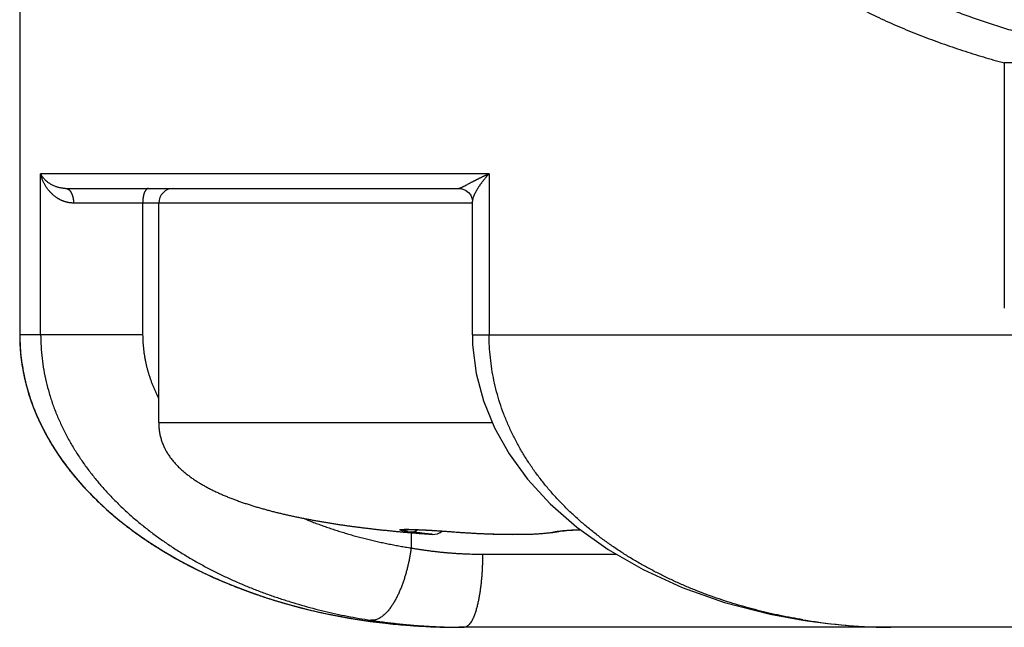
# Model space of a CAD drawing. Header units: millimetres. Extents: x 0 to 1071, y 0 to 742.
# Tile 113 of 127: x 686 to 692.73, y 366.6 to 370.75. Entities that reach past the tile are written whole.
import ezdxf

# ---------------------------------------------------------------- set-up
doc = ezdxf.new("R2010")
doc.units = ezdxf.units.MM
doc.header["$LTSCALE"] = 0.454724
doc.layers.add('NoLayerName_001', color=7, linetype='Continuous')

msp = doc.modelspace()

# ---------------------------------------------------------------- linework, layer by layer
at = {"layer": 'NoLayerName_001', "color": 60, "linetype": 'Continuous', "lineweight": 25}
for p, q in [((686, 389.85), (686, 368.6)), ((693.0326, 370.4575), (692.7288, 370.4575)), ((692.7288, 370.4575), (692.7288, 368.781)), ((689.2081, 369.7), (686.143, 369.7)), ((686.143, 368.6), (686.143, 369.7)), ((689.2081, 369.7), (689.2081, 368.6)), ((686.314, 369.6), (689.0018, 369.6)), ((689.0935, 369.5), (686.368, 369.5)), ((686.8403, 369.5), (686.8403, 368.6)), ((686.95, 368), (686.95, 369.5)), ((689.0935, 368.6), (689.0935, 369.512)), ((686.8403, 368.6), (686, 368.6)), ((689.0935, 368.6), (710.9065, 368.6)), ((686.95, 368), (689.2292, 368)), ((688.6866, 367.2687), (688.7054, 367.2681)), ((688.7054, 367.2681), (688.7265, 367.2673)), ((688.7265, 367.2673), (688.7496, 367.2663)), ((688.7496, 367.2663), (688.7746, 367.265)), ((688.7746, 367.265), (688.8154, 367.2627)), ((688.8154, 367.2627), (688.8594, 367.26)), ((689.7343, 367.2615), (689.758, 367.2634)), ((689.7526, 367.263), (689.7794, 367.2647)), ((689.7729, 367.2643), (689.8029, 367.266)), ((689.7951, 367.2656), (689.8284, 367.267)), ((689.8192, 367.2667), (689.8314, 367.2671)), ((688.642, 367.2496), (688.6262, 367.251)), ((688.6747, 367.247), (688.6747, 367.1428)), ((688.8594, 367.26), (688.9076, 367.2567)), ((688.9057, 367.2568), (688.9553, 367.2532)), ((688.9534, 367.2533), (689.0246, 367.2481)), ((688.9747, 367.2519), (688.9736, 367.2518)), ((689.6427, 367.2482), (689.6748, 367.2541)), ((689.6761, 367.2565), (689.6947, 367.2588)), ((689.6924, 367.2571), (689.7069, 367.2589)), ((689.7181, 367.2601), (689.7343, 367.2615)), ((689.1631, 367.1), (690.0767, 367.1)), ((687.9676, 366.7221), (688.0642, 366.6998)), ((688.0642, 366.6998), (688.3253, 366.6513)), ((688.3253, 366.6513), (688.5947, 366.6184)), ((711, 366.6), (689, 366.6)), ((691.3513, 366.6487), (691.3817, 366.6441)), ((691.3513, 366.6487), (691.3732, 366.6483)), ((691.3817, 366.6441), (691.5236, 366.6255))]:
    msp.add_line(p, q, dxfattribs=at)
for points in [[(689.0018, 369.6), (689.0226, 369.5976), (689.0464, 369.5884), (689.0669, 369.573), (689.0821, 369.5532), (689.0906, 369.5327), (689.0933, 369.5162), (689.0935, 369.5119)], [(689.0936, 368.6), (689.0952, 368.5318), (689.119, 368.3353), (689.1689, 368.147), (689.2439, 367.9641), (689.3443, 367.786), (689.4707, 367.6129), (689.6251, 367.4447), (689.8078, 367.284), (690.0205, 367.1323), (690.2609, 366.9941), (690.5273, 366.8723), (690.8176, 366.77), (691.1289, 366.6896), (691.3513, 366.6487)], [(688.6279, 367.2687), (688.6282, 367.2687), (688.6296, 367.2688), (688.632, 367.2689), (688.6353, 367.269), (688.6394, 367.2691)], [(688.6394, 367.2691), (688.6442, 367.2692), (688.6497, 367.2692), (688.6558, 367.2692), (688.6626, 367.2692), (688.67, 367.2691), (688.678, 367.2689), (688.6866, 367.2687)], [(689.0246, 367.2481), (689.0968, 367.2437), (689.1672, 367.2402), (689.236, 367.2377), (689.3029, 367.2361), (689.3677, 367.2354), (689.4299, 367.2356), (689.4891, 367.2367), (689.5444, 367.239), (689.5956, 367.2427), (689.6427, 367.2482)], [(689.6743, 367.254), (689.6775, 367.2547), (689.6846, 367.2559), (689.6946, 367.2573)], [(689.6766, 367.2545), (689.6831, 367.2557), (689.6924, 367.2571)], [(689.7041, 367.2585), (689.7217, 367.2604), (689.7387, 367.2619)], [(688.5947, 366.6184), (688.872, 366.6018), (688.9999, 366.6)], [(691.5236, 366.6255), (691.6637, 366.6118), (691.802, 366.6033), (691.938, 366.6)]]:
    msp.add_lwpolyline(points, dxfattribs=at)
for centre, radius, start, end in [((687.05, 369.5), 0.1, 90, 180), ((687.3279, 368.6002), 1.328, 180.01021, 186.10842), ((687.3166, 368.6), 1.3166, 180, 180.40606), ((687.332, 368.6004), 1.332, 180.42005, 187.40122), ((687.3458, 368.6019), 1.3459, 186.09717, 186.75874), ((687.3501, 368.6024), 1.3503, 186.75875, 187.42633), ((687.354, 368.6029), 1.3542, 187.42625, 187.91546), ((687.3747, 368.606), 1.375, 187.92664, 192.72397), ((687.3975, 368.6109), 1.3984, 192.71187, 193.06857), ((687.4044, 368.6125), 1.4055, 193.06916, 194.1122), ((687.4187, 368.6161), 1.4202, 194.1134, 195.81644), ((687.439, 368.6219), 1.4414, 195.81719, 197.76716), ((687.4699, 368.6319), 1.4738, 197.77171, 200.85348), ((687.5, 368.6432), 1.5059, 200.84782, 202.28558), ((687.5131, 368.6486), 1.5201, 202.28402, 202.7127), ((687.5187, 368.6509), 1.5261, 202.71265, 203.05817), ((687.5574, 368.668), 1.5684, 203.07833, 207.78366), ((687.5994, 368.6895), 1.6157, 207.76339, 208.30227), ((687.3647, 367.9995), 0.4147, 179.93367, 184.92369), ((687.372, 367.9998), 0.422, 179.97663, 184.88073), ((687.615, 368.6979), 1.6334, 208.30365, 209.59243), ((687.6591, 368.7234), 1.6844, 209.6061, 212.73296), ((687.7088, 368.7552), 1.7433, 212.72911, 214.153), ((687.7526, 368.785), 1.7963, 214.15483, 215.92507), ((687.7984, 368.8181), 1.8528, 215.92365, 217.39797), ((687.8445, 368.8536), 1.9111, 217.40158, 219.09252), ((687.9178, 368.9136), 2.0057, 219.10478, 222.28171), ((687.9822, 368.9715), 2.0924, 222.26703, 223.34159), ((688.021, 369.0082), 2.1458, 223.34308, 224.768), ((688.079, 369.0657), 2.2274, 224.76774, 227.89737), ((688.1571, 369.1505), 2.3427, 227.87028, 228.9819), ((688.1927, 369.1914), 2.397, 228.98221, 230.17445), ((688.2563, 369.2685), 2.4969, 230.18644, 233.14161), ((688.3172, 369.3489), 2.5978, 233.12988, 234.31372), ((688.3486, 369.3925), 2.6515, 234.31307, 235.30926), ((688.404, 369.4733), 2.7494, 235.3181, 238.23616), ((689.5056, 377.0139), 9.8024, 264.94563, 265.15993), ((689.5608, 377.673), 10.4638, 264.96201, 265.92843), ((688.8632, 368.8458), 1.605, 262.48186, 263.25346), ((689.5554, 377.6096), 10.4001, 265.16294, 265.93329), ((688.825, 367.3353), 0.1, 265.92286, 309.07199), ((689.6545, 367.3404), 0.0886, 267.06068, 278.95059), ((689.6544, 367.341), 0.0892, 278.93885, 282.8631), ((688.4877, 369.6067), 2.907, 238.21724, 239.5341), ((688.5235, 369.667), 2.9771, 239.52959, 240.16514), ((688.5763, 369.7601), 3.0841, 240.17495, 242.48567), ((688.6402, 369.8822), 3.2219, 242.47969, 243.99176), ((688.6711, 369.945), 3.2919, 243.98793, 244.43841), ((688.7129, 370.0336), 3.3898, 244.44747, 246.7742), ((688.7633, 370.1501), 3.5168, 246.76834, 248.18697), ((688.7846, 370.2029), 3.5737, 248.18403, 248.51532), ((688.8161, 370.2843), 3.661, 248.5238, 251.0003), ((688.8516, 370.3862), 3.7689, 250.99413, 252.28299), ((688.8635, 370.4232), 3.8077, 252.28107, 252.46325), ((688.8907, 370.5125), 3.9011, 252.47791, 255.72286), ((688.9206, 370.6274), 4.0198, 255.71329, 256.28667), ((689.0002, 371.0662), 4.4662, 266.7022, 269.99738), ((689.0382, 370.9533), 4.3533, 269.49627, 269.99975), ((691.9711, 370.4127), 3.8117, 260.64993, 260.97421), ((692.0331, 370.799), 4.2029, 260.96678, 262.36209), ((691.9824, 370.3863), 3.7871, 262.29235, 266.52449), ((691.9653, 370.1328), 3.533, 266.55095, 266.89514), ((691.9611, 370.0525), 3.4526, 266.89279, 267.85102), ((691.9558, 369.9033), 3.3033, 267.8469, 269.35611), ((691.954, 369.7763), 3.1763, 269.36178, 269.99832)]:
    msp.add_arc(centre, radius, start, end, dxfattribs=at)
msp.add_ellipse((689, 368.6), major_axis=(-3, 0), ratio=0.666667, start_param=0, end_param=1.570796, dxfattribs=at)
for points, knots in [([(691.3277, 371.4305), (691.3425, 371.4178), (691.372, 371.3922), (691.4173, 371.3553), (691.4633, 371.3191), (691.5101, 371.2839), (691.5576, 371.2495), (691.6056, 371.2161), (691.6543, 371.1835), (691.7036, 371.1518), (691.7534, 371.121), (691.8037, 371.0911), (691.8544, 371.0619), (691.9057, 371.0337), (691.9574, 371.0062), (692.0095, 370.9796), (692.062, 370.9538), (692.1149, 370.9288), (692.1682, 370.9046), (692.2218, 370.8811), (692.2757, 370.8584), (692.3299, 370.8363), (692.3844, 370.815), (692.4392, 370.7943), (692.4942, 370.7743), (692.5494, 370.7549), (692.6048, 370.7361), (692.6604, 370.7179), (692.7162, 370.7002), (692.7721, 370.6831), (692.8282, 370.6665), (692.8658, 370.656), (692.8845, 370.6506)], [0, 0, 0, 0, 0.058502, 0.117022, 0.175559, 0.234111, 0.292676, 0.351247, 0.409816, 0.468375, 0.526921, 0.585458, 0.643989, 0.702515, 0.761039, 0.819559, 0.878076, 0.936589, 0.995103, 1.053619, 1.112139, 1.170662, 1.229188, 1.287713, 1.346235, 1.404752, 1.463267, 1.521779, 1.580289, 1.638797, 1.697301, 1.755799, 1.755799, 1.755799, 1.755799]), ([(691.0703, 371.2784), (691.0893, 371.2625), (691.1271, 371.2302), (691.1856, 371.1838), (691.245, 371.1386), (691.3055, 371.0948), (691.367, 371.0524), (691.4294, 371.0113), (691.4928, 370.9715), (691.557, 370.933), (691.6219, 370.8958), (691.6875, 370.8599), (691.7538, 370.8253), (691.8207, 370.7919), (691.8881, 370.7598), (691.9561, 370.729), (692.0244, 370.6993), (692.0933, 370.6707), (692.1625, 370.6432), (692.2322, 370.6167), (692.3022, 370.5912), (692.3725, 370.5667), (692.4432, 370.5431), (692.5142, 370.5204), (692.5855, 370.4985), (692.657, 370.4774), (692.7049, 370.4642), (692.7288, 370.4574)], [0, 0, 0, 0, 0.074531, 0.14911, 0.22374, 0.298421, 0.37315, 0.447921, 0.522724, 0.597548, 0.672378, 0.747198, 0.821989, 0.896728, 0.971396, 1.045994, 1.120542, 1.195059, 1.269561, 1.344059, 1.418567, 1.493088, 1.567619, 1.642157, 1.716696, 1.79123, 1.86575, 1.86575, 1.86575, 1.86575]), ([(686.2507, 369.5381), (686.248, 369.5401), (686.2426, 369.5438), (686.2347, 369.5499), (686.2271, 369.5563), (686.2198, 369.563), (686.2127, 369.57), (686.2059, 369.5773), (686.1993, 369.5848), (686.1931, 369.5926), (686.1871, 369.6006), (686.1814, 369.6088), (686.176, 369.6173), (686.171, 369.6259), (686.1663, 369.6347), (686.1619, 369.6436), (686.1578, 369.6527), (686.1541, 369.6619), (686.1508, 369.6713), (686.1478, 369.6808), (686.1452, 369.6903), (686.1438, 369.6968), (686.143, 369.7)], [0, 0, 0, 0, 0.0099003, 0.0198166, 0.0297487, 0.0396959, 0.0496566, 0.0596288, 0.0696102, 0.079598, 0.0895891, 0.0995803, 0.1095682, 0.1195505, 0.1295258, 0.1394926, 0.1494497, 0.159396, 0.1693307, 0.1792532, 0.1891635, 0.1990618, 0.1990618, 0.1990618, 0.1990618]), ([(686.314, 369.6), (686.3106, 369.6001), (686.3038, 369.6001), (686.2937, 369.6011), (686.2836, 369.6025), (686.2735, 369.6045), (686.2635, 369.607), (686.2536, 369.61), (686.2438, 369.6136), (686.2342, 369.6176), (686.2247, 369.6221), (686.2154, 369.6271), (686.2063, 369.6326), (686.1975, 369.6384), (686.1891, 369.6448), (686.181, 369.6515), (686.1734, 369.6586), (686.1662, 369.6662), (686.1595, 369.6741), (686.1534, 369.6824), (686.1478, 369.6909), (686.1447, 369.697), (686.143, 369.7)], [0, 0, 0, 0, 0.01019, 0.0203754, 0.0305758, 0.0408088, 0.05109, 0.0614329, 0.0718485, 0.0823322, 0.0928645, 0.1034256, 0.1139967, 0.1245602, 0.1351005, 0.1456042, 0.1560608, 0.1664634, 0.1768091, 0.1870997, 0.1973429, 0.2075521, 0.2075521, 0.2075521, 0.2075521]), ([(689.2081, 369.7), (689.2063, 369.6992), (689.2028, 369.6977), (689.1976, 369.6953), (689.1924, 369.6929), (689.1872, 369.6905), (689.182, 369.6881), (689.1768, 369.6857), (689.1716, 369.6832), (689.1664, 369.6808), (689.1612, 369.6783), (689.156, 369.6758), (689.1509, 369.6733), (689.1457, 369.6708), (689.1406, 369.6682), (689.1354, 369.6657), (689.1303, 369.6631), (689.1252, 369.6605), (689.1201, 369.6579), (689.115, 369.6553), (689.1099, 369.6527), (689.1048, 369.65), (689.0997, 369.6474), (689.0946, 369.6447), (689.0878, 369.6412), (689.0794, 369.6367), (689.0658, 369.6295), (689.054, 369.6232), (689.0439, 369.6178), (689.0388, 369.6152), (689.0337, 369.6125), (689.0286, 369.61), (689.0235, 369.6075), (689.0183, 369.6051), (689.013, 369.6028), (689.0076, 369.6005), (689.0037, 369.6003), (689.0018, 369.6)], [0, 0, 0, 0, 0.0057372, 0.0114744, 0.0172117, 0.0229489, 0.0286863, 0.0344237, 0.0401612, 0.0458988, 0.0516365, 0.0573744, 0.0631123, 0.0688504, 0.0745886, 0.080327, 0.0860654, 0.0918039, 0.0975423, 0.1032806, 0.1090187, 0.1147565, 0.1204938, 0.1262307, 0.131967, 0.1434373, 0.1549057, 0.1778706, 0.1836164, 0.1893546, 0.1950793, 0.200787, 0.2064971, 0.2122424, 0.2180552, 0.2238674, 0.2295729, 0.2295729, 0.2295729, 0.2295729]), ([(689.2081, 369.7), (689.2066, 369.6984), (689.2037, 369.6953), (689.1994, 369.6906), (689.1951, 369.6859), (689.1909, 369.6811), (689.1867, 369.6763), (689.1826, 369.6715), (689.1785, 369.6666), (689.1744, 369.6617), (689.1704, 369.6567), (689.1664, 369.6517), (689.1625, 369.6467), (689.1586, 369.6416), (689.1548, 369.6365), (689.151, 369.6314), (689.1473, 369.6262), (689.1437, 369.6209), (689.1401, 369.6157), (689.1365, 369.6104), (689.1331, 369.605), (689.1297, 369.5996), (689.1263, 369.5942), (689.1231, 369.5887), (689.1199, 369.5832), (689.1168, 369.5776), (689.1138, 369.5719), (689.1109, 369.5662), (689.1081, 369.5605), (689.1055, 369.5547), (689.103, 369.5488), (689.1007, 369.5429), (689.0985, 369.5369), (689.0966, 369.5308), (689.095, 369.5246), (689.0938, 369.5183), (689.0936, 369.514), (689.0935, 369.5119)], [0, 0, 0, 0, 0.0063759, 0.0127528, 0.0191306, 0.0255089, 0.0318876, 0.0382664, 0.0446452, 0.0510239, 0.0574022, 0.0637802, 0.0701577, 0.0765347, 0.0829113, 0.0892875, 0.0956637, 0.1020402, 0.1084173, 0.1147954, 0.1211751, 0.1275569, 0.1339416, 0.1403296, 0.1467195, 0.1531088, 0.1594958, 0.1658792, 0.1722586, 0.1786341, 0.1850068, 0.1913784, 0.1977515, 0.2041322, 0.2105314, 0.2169297, 0.2233014, 0.2233014, 0.2233014, 0.2233014]), ([(686.314, 369.6), (686.3154, 369.5999), (686.3181, 369.5998), (686.3222, 369.5988), (686.3261, 369.5974), (686.3299, 369.5956), (686.3334, 369.5933), (686.3367, 369.5908), (686.3398, 369.588), (686.3426, 369.585), (686.3452, 369.5818), (686.3475, 369.5785), (686.3498, 369.575), (686.3518, 369.5715), (686.3537, 369.5678), (686.3555, 369.5641), (686.3571, 369.5604), (686.3586, 369.5565), (686.36, 369.5526), (686.3612, 369.5487), (686.3623, 369.5448), (686.3634, 369.5408), (686.3643, 369.5368), (686.3651, 369.5327), (686.3658, 369.5287), (686.3664, 369.5246), (686.3669, 369.5205), (686.3673, 369.5164), (686.3676, 369.5123), (686.3678, 369.5082), (686.368, 369.5041), (686.368, 369.5014), (686.368, 369.5)], [0, 0, 0, 0, 0.0040958, 0.0082245, 0.0123956, 0.0165963, 0.0207972, 0.0249608, 0.0290856, 0.0331929, 0.0372951, 0.0413968, 0.0454962, 0.0495938, 0.0536928, 0.0577952, 0.0619013, 0.0660102, 0.0701203, 0.0742313, 0.078344, 0.0824587, 0.0865755, 0.0906942, 0.0948144, 0.0989353, 0.103056, 0.1071753, 0.1112919, 0.1154042, 0.1195105, 0.1236088, 0.1236088, 0.1236088, 0.1236088]), ([(686.8808, 369.6), (686.8794, 369.5998), (686.8764, 369.5997), (686.8723, 369.598), (686.8686, 369.5956), (686.8651, 369.5925), (686.862, 369.5888), (686.8592, 369.5846), (686.8566, 369.5802), (686.8543, 369.5757), (686.8523, 369.5711), (686.8505, 369.5665), (686.849, 369.5621), (686.8476, 369.5577), (686.8464, 369.5534), (686.8454, 369.5491), (686.8446, 369.5448), (686.8438, 369.5404), (686.8431, 369.5361), (686.8425, 369.5317), (686.8419, 369.5272), (686.8415, 369.5227), (686.8411, 369.5182), (686.8407, 369.5136), (686.8405, 369.5091), (686.8404, 369.5045), (686.8404, 369.5015), (686.8403, 369.5)], [0, 0, 0, 0, 0.0043922, 0.0087168, 0.01315, 0.017779, 0.0226184, 0.0276327, 0.0327533, 0.0378905, 0.0429405, 0.0478122, 0.0525132, 0.0570816, 0.0615538, 0.0659649, 0.0703483, 0.0747359, 0.0791571, 0.0836225, 0.0881238, 0.0926518, 0.0971977, 0.1017525, 0.1063074, 0.1108538, 0.1153833, 0.1153833, 0.1153833, 0.1153833]), ([(686.368, 369.5), (686.3659, 369.5), (686.3618, 369.5001), (686.3556, 369.5004), (686.3493, 369.5009), (686.3431, 369.5016), (686.337, 369.5026), (686.3308, 369.5037), (686.3247, 369.505), (686.3186, 369.5066), (686.3126, 369.5083), (686.3066, 369.5102), (686.3007, 369.5123), (686.2948, 369.5145), (686.289, 369.5169), (686.2833, 369.5195), (686.2776, 369.5222), (686.272, 369.5251), (686.2665, 369.5282), (686.2612, 369.5313), (686.2558, 369.5346), (686.2524, 369.537), (686.2507, 369.5381)], [0, 0, 0, 0, 0.0062258, 0.0124536, 0.0186849, 0.0249211, 0.0311635, 0.0374132, 0.0436708, 0.049936, 0.0562083, 0.0624868, 0.0687702, 0.075057, 0.0813455, 0.0876337, 0.0939194, 0.1002001, 0.1064735, 0.1127366, 0.1189869, 0.1252213, 0.1252213, 0.1252213, 0.1252213]), ([(686.1431, 368.6), (686.1439, 368.5731), (686.1444, 368.5191), (686.152, 368.4385), (686.1636, 368.3582), (686.1799, 368.2788), (686.2006, 368.2003), (686.2255, 368.1232), (686.2546, 368.0476), (686.2876, 367.9736), (686.3241, 367.9014), (686.3642, 367.831), (686.4074, 367.7627), (686.4537, 367.6963), (686.5028, 367.632), (686.5545, 367.5698), (686.6086, 367.5097), (686.665, 367.4517), (686.7234, 367.3959), (686.7838, 367.3422), (686.846, 367.2906), (686.9099, 367.241), (686.9753, 367.1935), (687.0422, 367.148), (687.1104, 367.1046), (687.1799, 367.0631), (687.2505, 367.0235), (687.3222, 366.9859), (687.3949, 366.9502), (687.4686, 366.9163), (687.543, 366.8843), (687.6183, 366.8541), (687.6941, 366.8258), (687.7706, 366.7992), (687.8477, 366.7743), (687.9252, 366.7512), (688.0032, 366.7298), (688.0817, 366.7102), (688.1604, 366.692), (688.2133, 366.6815), (688.2397, 366.6761)], [0, 0, 0, 0, 0.0808, 0.161755, 0.242818, 0.32393, 0.405022, 0.486033, 0.566985, 0.647919, 0.72885, 0.809772, 0.890662, 0.971529, 1.052396, 1.133268, 1.214134, 1.294972, 1.375782, 1.456589, 1.537405, 1.618233, 1.699066, 1.779909, 1.860777, 1.941681, 2.022626, 2.10361, 2.184628, 2.265669, 2.346717, 2.427753, 2.508754, 2.589718, 2.670651, 2.75156, 2.832445, 2.913309, 2.994149, 3.074963, 3.074963, 3.074963, 3.074963]), ([(686.8403, 368.6), (686.8404, 368.5925), (686.8405, 368.5774), (686.8415, 368.5548), (686.8429, 368.5323), (686.845, 368.5097), (686.8476, 368.4872), (686.8507, 368.4648), (686.8545, 368.4425), (686.8587, 368.4202), (686.8636, 368.3981), (686.8689, 368.376), (686.8748, 368.3542), (686.8812, 368.3325), (686.8881, 368.3109), (686.8955, 368.2895), (686.9033, 368.2683), (686.9116, 368.2472), (686.9204, 368.2264), (686.9296, 368.2057), (686.9392, 368.1853), (686.9459, 368.1718), (686.9493, 368.1651)], [0, 0, 0, 0, 0.0225832, 0.0451832, 0.0677985, 0.0904275, 0.113068, 0.1357173, 0.1583726, 0.1810306, 0.2036878, 0.2263403, 0.2489853, 0.2716238, 0.2942573, 0.3168867, 0.3395121, 0.3621328, 0.3847476, 0.4073545, 0.429951, 0.4525339, 0.4525339, 0.4525339, 0.4525339]), ([(689.2164, 368.443), (689.2143, 368.4691), (689.2088, 368.5213), (689.2088, 368.5738), (689.2081, 368.6)], [0, 0, 0, 0, 0.0787016, 0.1572766, 0.1572766, 0.1572766, 0.1572766]), ([(686.0111, 368.4288), (686.0162, 368.3979), (686.0249, 368.3356), (686.0473, 368.2434), (686.0753, 368.1519), (686.1099, 368.0613), (686.1507, 367.972), (686.1977, 367.884), (686.2508, 367.7976), (686.31, 367.7131), (686.375, 367.6304), (686.4458, 367.5499), (686.522, 367.4716), (686.6036, 367.3958), (686.6904, 367.3226), (686.7822, 367.2521), (686.8788, 367.1847), (686.9801, 367.1203), (687.0858, 367.0592), (687.1956, 367.0014), (687.3094, 366.9471), (687.4268, 366.8964), (687.5476, 366.8493), (687.6715, 366.806), (687.7983, 366.7667), (687.9278, 366.7313), (688.0596, 366.7001), (688.1934, 366.673), (688.329, 366.65), (688.4661, 366.6314), (688.6043, 366.6165), (688.6969, 366.6108), (688.7433, 366.6074)], [0, 0, 0, 0, 0.093978, 0.188663, 0.284278, 0.381033, 0.479125, 0.578738, 0.680045, 0.783193, 0.888287, 0.995409, 1.104617, 1.215953, 1.329441, 1.445094, 1.562914, 1.682888, 1.804966, 1.929073, 2.055126, 2.183028, 2.312676, 2.443959, 2.576763, 2.710971, 2.846449, 2.983046, 3.120605, 3.258964, 3.397958, 3.53742, 3.53742, 3.53742, 3.53742]), ([(691.3519, 366.6517), (691.3261, 366.6562), (691.2744, 366.6649), (691.1974, 366.6802), (691.1206, 366.697), (691.0441, 366.7155), (690.9681, 366.7356), (690.8925, 366.7575), (690.8174, 366.781), (690.7429, 366.8064), (690.6689, 366.8334), (690.5956, 366.8623), (690.523, 366.893), (690.4511, 366.9255), (690.3802, 366.9599), (690.3102, 366.9961), (690.2413, 367.0343), (690.1735, 367.0743), (690.1069, 367.1163), (690.0417, 367.1603), (689.9779, 367.2063), (689.9156, 367.2543), (689.8549, 367.3043), (689.796, 367.3564), (689.739, 367.4105), (689.684, 367.4667), (689.6311, 367.5249), (689.5806, 367.5853), (689.5326, 367.6476), (689.4873, 367.7119), (689.4448, 367.7781), (689.4053, 367.8462), (689.369, 367.916), (689.336, 367.9875), (689.3065, 368.0605), (689.2806, 368.1349), (689.2584, 368.2105), (689.2403, 368.2872), (689.2257, 368.3647), (689.2198, 368.417), (689.2164, 368.443)], [0, 0, 0, 0, 0.07853, 0.1571, 0.235703, 0.314332, 0.392986, 0.471662, 0.550362, 0.629088, 0.707847, 0.786646, 0.86548, 0.944326, 1.023163, 1.101976, 1.180752, 1.259486, 1.338177, 1.416832, 1.495462, 1.574083, 1.652699, 1.731303, 1.809898, 1.8885, 1.967129, 2.045784, 2.124443, 2.203095, 2.281746, 2.360413, 2.439101, 2.517799, 2.596505, 2.67523, 2.753998, 2.832818, 2.911645, 2.990432, 2.990432, 2.990432, 2.990432]), ([(686.9515, 367.9639), (686.9527, 367.9547), (686.9544, 367.9362), (686.96, 367.9088), (686.9673, 367.8819), (686.9766, 367.8556), (686.9877, 367.83), (687.0005, 367.8052), (687.0149, 367.7813), (687.0308, 367.7583), (687.048, 367.7363), (687.0664, 367.7153), (687.0859, 367.6953), (687.1062, 367.6763), (687.1274, 367.6581), (687.1492, 367.6407), (687.1716, 367.6241), (687.1945, 367.6083), (687.2179, 367.5931), (687.2417, 367.5787), (687.2659, 367.5649), (687.2904, 367.5517), (687.3152, 367.539), (687.3403, 367.5269), (687.3656, 367.5152), (687.3911, 367.504), (687.4168, 367.4932), (687.4427, 367.4829), (687.4687, 367.4729), (687.4948, 367.4633), (687.5211, 367.4541), (687.5475, 367.4452), (687.5741, 367.4366), (687.6007, 367.4283), (687.6274, 367.4203), (687.6541, 367.4126), (687.6809, 367.4051), (687.7078, 367.3979), (687.7348, 367.3909), (687.7618, 367.3841), (687.7799, 367.3798), (687.7889, 367.3776)], [0, 0, 0, 0, 0.027863, 0.055746, 0.083618, 0.111483, 0.139361, 0.167266, 0.195194, 0.223126, 0.251031, 0.278914, 0.306798, 0.334683, 0.362557, 0.390424, 0.418289, 0.446155, 0.474014, 0.501872, 0.529731, 0.55759, 0.585444, 0.613297, 0.641151, 0.669005, 0.696858, 0.724711, 0.752568, 0.780428, 0.808292, 0.836159, 0.864027, 0.891895, 0.919759, 0.947618, 0.975474, 1.003327, 1.031179, 1.059031, 1.086882, 1.086882, 1.086882, 1.086882]), ([(687.7889, 367.3776), (687.7979, 367.3755), (687.816, 367.3712), (687.8432, 367.3651), (687.8704, 367.3592), (687.8976, 367.3534), (687.9249, 367.3478), (687.9523, 367.3424), (687.9796, 367.3372), (688.007, 367.3321), (688.0344, 367.3272), (688.0618, 367.3224), (688.0893, 367.3178), (688.1168, 367.3133), (688.1443, 367.3089), (688.1718, 367.3047), (688.1994, 367.3006), (688.2269, 367.2966), (688.2545, 367.2928), (688.2821, 367.289), (688.3097, 367.2854), (688.3373, 367.2819), (688.365, 367.2785), (688.3926, 367.2752), (688.4203, 367.2719), (688.448, 367.2688), (688.4757, 367.2658), (688.5034, 367.2629), (688.5311, 367.2601), (688.5588, 367.2573), (688.5865, 367.2547), (688.6142, 367.2521), (688.6327, 367.2504), (688.642, 367.2496)], [0, 0, 0, 0, 0.0278511, 0.0557019, 0.0835522, 0.1114021, 0.1392519, 0.1671018, 0.1949521, 0.2228028, 0.2506537, 0.2785047, 0.3063555, 0.3342058, 0.3620553, 0.3899044, 0.4177532, 0.4456019, 0.4734506, 0.5012993, 0.5291481, 0.5569969, 0.5848456, 0.6126943, 0.6405428, 0.6683913, 0.6962397, 0.7240881, 0.7519364, 0.7797846, 0.8076326, 0.8354802, 0.8633275, 0.8633275, 0.8633275, 0.8633275]), ([(687.9472, 367.3418), (687.9589, 367.3371), (687.9822, 367.3275), (688.0175, 367.314), (688.0528, 367.3008), (688.0884, 367.2881), (688.1241, 367.2758), (688.16, 367.2639), (688.196, 367.2525), (688.2322, 367.2416), (688.2685, 367.231), (688.305, 367.2209), (688.3415, 367.2112), (688.3782, 367.2019), (688.415, 367.1931), (688.4518, 367.1847), (688.4888, 367.1767), (688.5258, 367.1691), (688.5629, 367.1619), (688.6001, 367.1551), (688.6373, 367.1487), (688.6622, 367.1448), (688.6747, 367.1428)], [0, 0, 0, 0, 0.0377564, 0.0755138, 0.1132748, 0.1510416, 0.1888162, 0.2266, 0.2643925, 0.302193, 0.3400002, 0.377813, 0.4156299, 0.4534494, 0.4912696, 0.5290888, 0.5669049, 0.6047157, 0.6425189, 0.6803122, 0.7180928, 0.7558582, 0.7558582, 0.7558582, 0.7558582]), ([(688.6021, 367.2639), (688.6018, 367.264), (688.6012, 367.2642), (688.6002, 367.2647), (688.5994, 367.2652), (688.5985, 367.266), (688.5992, 367.267), (688.6001, 367.2673), (688.6011, 367.2677), (688.6021, 367.2679), (688.6031, 367.2681), (688.6041, 367.2683), (688.6051, 367.2684), (688.6061, 367.2686), (688.6071, 367.2687), (688.6082, 367.2688), (688.6092, 367.2689), (688.6102, 367.269), (688.6112, 367.269), (688.6122, 367.2691), (688.6132, 367.2692), (688.6143, 367.2693), (688.6153, 367.2693), (688.6163, 367.2694), (688.6173, 367.2694), (688.6183, 367.2695), (688.6193, 367.2695), (688.6204, 367.2695), (688.6214, 367.2696), (688.6224, 367.2696), (688.6234, 367.2696), (688.6244, 367.2697), (688.6255, 367.2697), (688.6265, 367.2697), (688.6275, 367.2697), (688.6285, 367.2698), (688.6299, 367.2698), (688.6316, 367.2698), (688.6336, 367.2698), (688.6356, 367.2698), (688.637, 367.2699), (688.6377, 367.2699)], [0, 0, 0, 0, 0.00101998, 0.00203792, 0.00305737, 0.0040678, 0.00504201, 0.00605799, 0.00707817, 0.0080973, 0.00911643, 0.01013569, 0.01115487, 0.01217406, 0.01319337, 0.01421279, 0.01523222, 0.01625152, 0.01727073, 0.01828988, 0.01930901, 0.02032813, 0.02134725, 0.02236636, 0.02338548, 0.02440461, 0.02542375, 0.0264429, 0.02746206, 0.02848122, 0.02950038, 0.03051953, 0.03153866, 0.03255779, 0.03357692, 0.03459605, 0.03561517, 0.03765342, 0.03969167, 0.04172991, 0.04376816, 0.04376816, 0.04376816, 0.04376816]), ([(688.6532, 367.2546), (688.6522, 367.2547), (688.6505, 367.2549), (688.6481, 367.2553), (688.6461, 367.2555), (688.6441, 367.2558), (688.6421, 367.2561), (688.6401, 367.2564), (688.6381, 367.2567), (688.636, 367.257), (688.634, 367.2573), (688.632, 367.2576), (688.6303, 367.2579), (688.629, 367.2581), (688.628, 367.2583), (688.627, 367.2584), (688.626, 367.2586), (688.625, 367.2588), (688.624, 367.2589), (688.623, 367.2591), (688.622, 367.2593), (688.621, 367.2595), (688.6199, 367.2597), (688.6189, 367.2598), (688.6179, 367.26), (688.6169, 367.2602), (688.6159, 367.2604), (688.6149, 367.2606), (688.6139, 367.2608), (688.6129, 367.261), (688.6119, 367.2612), (688.611, 367.2615), (688.61, 367.2617), (688.609, 367.2619), (688.608, 367.2622), (688.607, 367.2624), (688.606, 367.2627), (688.605, 367.2629), (688.604, 367.2632), (688.6031, 367.2635), (688.6024, 367.2638), (688.6021, 367.2639)], [0, 0, 0, 0, 0.00305737, 0.00509565, 0.00713393, 0.00917222, 0.01121051, 0.0132488, 0.01528709, 0.01732538, 0.01936367, 0.02140197, 0.02344029, 0.02445945, 0.02547861, 0.02649777, 0.02751693, 0.02853609, 0.02955524, 0.03057439, 0.03159354, 0.0326127, 0.03363187, 0.03465105, 0.03567027, 0.03668952, 0.03770883, 0.03872819, 0.03974763, 0.04076714, 0.04178662, 0.04280599, 0.04382518, 0.04484411, 0.04586277, 0.04688119, 0.04789965, 0.04891857, 0.04993846, 0.05095989, 0.05198195, 0.05198195, 0.05198195, 0.05198195]), ([(688.6377, 367.2699), (688.6384, 367.2699), (688.6397, 367.2699), (688.6418, 367.2699), (688.6431, 367.2699), (688.6438, 367.2699)], [0, 0, 0, 0, 0.00203825, 0.004076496, 0.006114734, 0.006114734, 0.006114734, 0.006114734]), ([(688.6438, 367.2699), (688.6482, 367.2698), (688.6571, 367.2698), (688.6703, 367.2695), (688.6836, 367.2692), (688.6968, 367.2688), (688.7101, 367.2683), (688.7233, 367.2677), (688.7366, 367.2672), (688.7498, 367.2665), (688.763, 367.2659), (688.7763, 367.2652), (688.7895, 367.2645), (688.8027, 367.2637), (688.816, 367.2629), (688.8292, 367.2621), (688.8469, 367.261), (688.8689, 367.2596), (688.8954, 367.2578), (688.9218, 367.2559), (688.9482, 367.2539), (688.9659, 367.2526), (688.9747, 367.2519)], [0, 0, 0, 0, 0.0132564, 0.0265131, 0.0397704, 0.0530283, 0.066286, 0.0795432, 0.0928, 0.1060566, 0.119313, 0.1325694, 0.1458258, 0.1590823, 0.1723389, 0.1855956, 0.1988524, 0.2253661, 0.2518801, 0.2783941, 0.3049079, 0.3314213, 0.3314213, 0.3314213, 0.3314213]), ([(688.6746, 367.2519), (688.6755, 367.2519), (688.6771, 367.2518), (688.6796, 367.2518), (688.682, 367.2519), (688.6845, 367.2521), (688.6869, 367.2524), (688.6894, 367.2528), (688.6918, 367.2533), (688.6942, 367.2539), (688.6966, 367.2546), (688.6989, 367.2554), (688.7012, 367.2562), (688.7035, 367.2572), (688.7058, 367.2582), (688.708, 367.2593), (688.7101, 367.2605), (688.7122, 367.2618), (688.7143, 367.2631), (688.7164, 367.2645), (688.7184, 367.2659), (688.7196, 367.267), (688.7203, 367.2675)], [0, 0, 0, 0, 0.00245519, 0.00491461, 0.0073782, 0.00984562, 0.01231636, 0.01478966, 0.01726464, 0.01974025, 0.02221537, 0.02468879, 0.02716007, 0.02962987, 0.03209866, 0.03456668, 0.03703391, 0.0395001, 0.0419648, 0.04442734, 0.04688691, 0.0493425, 0.0493425, 0.0493425, 0.0493425]), ([(689.6947, 367.2588), (689.697, 367.2591), (689.7015, 367.2596), (689.7082, 367.2602), (689.715, 367.2609), (689.7217, 367.2615), (689.7285, 367.2621), (689.7353, 367.2626), (689.7421, 367.2631), (689.7488, 367.2636), (689.7556, 367.2641), (689.7624, 367.2645), (689.7692, 367.2649), (689.776, 367.2653), (689.7827, 367.2657), (689.7895, 367.2661), (689.7963, 367.2664), (689.8031, 367.2667), (689.8099, 367.267), (689.8167, 367.2673), (689.8235, 367.2676), (689.828, 367.2677), (689.8302, 367.2678)], [0, 0, 0, 0, 0.0067927, 0.0135855, 0.0203784, 0.0271716, 0.033965, 0.0407587, 0.0475526, 0.0543464, 0.0611402, 0.0679338, 0.0747272, 0.0815204, 0.0883135, 0.0951065, 0.1018994, 0.1086922, 0.1154851, 0.1222779, 0.1290707, 0.1358634, 0.1358634, 0.1358634, 0.1358634]), ([(688.8179, 367.2356), (688.8167, 367.2357), (688.8143, 367.236), (688.8107, 367.2364), (688.8071, 367.2368), (688.7892, 367.2387), (688.763, 367.2417), (688.7271, 367.2458), (688.6997, 367.2489), (688.6818, 367.2511), (688.6746, 367.2519)], [0, 0, 0, 0, 0.0036048, 0.0072091, 0.0108131, 0.0144174, 0.0612746, 0.0901099, 0.1225495, 0.1441758, 0.1441758, 0.1441758, 0.1441758]), ([(688.9747, 367.2519), (688.9797, 367.2515), (688.9897, 367.2507), (689.0047, 367.2496), (689.0197, 367.2486), (689.0347, 367.2476), (689.0497, 367.2466), (689.0647, 367.2457), (689.0797, 367.2448), (689.0947, 367.2439), (689.1097, 367.2431), (689.1247, 367.2424), (689.1397, 367.2416), (689.1548, 367.241), (689.1698, 367.2403), (689.1848, 367.2397), (689.1998, 367.2391), (689.2149, 367.2386), (689.2299, 367.2381), (689.2449, 367.2377), (689.2599, 367.2373), (689.275, 367.2369), (689.29, 367.2366), (689.305, 367.2363), (689.3201, 367.236), (689.3351, 367.2359), (689.3501, 367.2357), (689.3652, 367.2356), (689.3802, 367.2356), (689.3952, 367.2356), (689.4103, 367.2357), (689.4253, 367.2358), (689.4403, 367.236), (689.4554, 367.2363), (689.4704, 367.2366), (689.4854, 367.237), (689.5005, 367.2375), (689.5155, 367.2381), (689.5305, 367.2388), (689.5455, 367.2397), (689.5555, 367.2403), (689.5605, 367.2407)], [0, 0, 0, 0, 0.0150345, 0.0300693, 0.0451043, 0.0601394, 0.0751748, 0.0902103, 0.1052459, 0.1202816, 0.1353173, 0.150353, 0.1653887, 0.1804243, 0.1954597, 0.210495, 0.22553, 0.2405648, 0.2555994, 0.2706339, 0.2856684, 0.3007028, 0.3157374, 0.330772, 0.3458068, 0.3608415, 0.3758762, 0.3909109, 0.4059455, 0.42098, 0.4360145, 0.4510491, 0.4660837, 0.4811187, 0.4961542, 0.5111902, 0.5262263, 0.5412618, 0.5562964, 0.57133, 0.5863628, 0.5863628, 0.5863628, 0.5863628]), ([(689.5605, 367.2407), (689.5655, 367.241), (689.5755, 367.2418), (689.5905, 367.2431), (689.6054, 367.2447), (689.6204, 367.2466), (689.6353, 367.2488), (689.6451, 367.2509), (689.65, 367.2519)], [0, 0, 0, 0, 0.01503326, 0.03006923, 0.04511155, 0.06016061, 0.07520261, 0.090235, 0.090235, 0.090235, 0.090235]), ([(689.65, 367.2519), (689.6504, 367.252), (689.6513, 367.2522), (689.6526, 367.2525), (689.6539, 367.2527), (689.6552, 367.253), (689.6565, 367.2533), (689.6578, 367.2535), (689.6591, 367.2538), (689.6604, 367.254), (689.6617, 367.2542), (689.663, 367.2545), (689.6643, 367.2547), (689.6656, 367.2549), (689.6669, 367.2551), (689.6682, 367.2553), (689.6695, 367.2555), (689.6708, 367.2557), (689.6721, 367.2559), (689.6734, 367.2561), (689.6748, 367.2563), (689.6756, 367.2564), (689.6761, 367.2565)], [0, 0, 0, 0, 0.00132551, 0.00265103, 0.00397659, 0.00530217, 0.00662775, 0.00795332, 0.00927891, 0.01060452, 0.01193017, 0.01325585, 0.01458156, 0.0159073, 0.01723307, 0.01855885, 0.01988463, 0.02121041, 0.02253616, 0.02386187, 0.02518751, 0.02651307, 0.02651307, 0.02651307, 0.02651307]), ([(688.6747, 367.1428), (688.6741, 367.1384), (688.6729, 367.1295), (688.671, 367.1163), (688.6689, 367.103), (688.6667, 367.0898), (688.6643, 367.0766), (688.6618, 367.0635), (688.6592, 367.0503), (688.6564, 367.0372), (688.6535, 367.0241), (688.6504, 367.0111), (688.6471, 366.9981), (688.6437, 366.9851), (688.6402, 366.9722), (688.6365, 366.9593), (688.6327, 366.9465), (688.6287, 366.9337), (688.6245, 366.921), (688.6202, 366.9083), (688.6157, 366.8957), (688.611, 366.8831), (688.6061, 366.8707), (688.6011, 366.8583), (688.5958, 366.8459), (688.5904, 366.8337), (688.5847, 366.8216), (688.5788, 366.8095), (688.5727, 366.7976), (688.5663, 366.7858), (688.5597, 366.7742), (688.5528, 366.7627), (688.5456, 366.7514), (688.5381, 366.7403), (688.5302, 366.7295), (688.522, 366.7189), (688.5134, 366.7086), (688.5044, 366.6987), (688.4948, 366.6893), (688.4848, 366.6803), (688.4777, 366.6749), (688.4741, 366.6722)], [0, 0, 0, 0, 0.0133872, 0.0267792, 0.0401753, 0.0535746, 0.0669764, 0.0803799, 0.0937845, 0.1071896, 0.1205947, 0.1339991, 0.1474025, 0.1608045, 0.1742048, 0.1876031, 0.2009992, 0.2143929, 0.2277844, 0.2411738, 0.2545617, 0.2679488, 0.2813361, 0.294725, 0.3081161, 0.321508, 0.3348999, 0.3482915, 0.3616833, 0.3750769, 0.3884734, 0.4018705, 0.4152665, 0.4286618, 0.4420597, 0.4554658, 0.4688777, 0.4822861, 0.4956915, 0.5091068, 0.5225483, 0.5225483, 0.5225483, 0.5225483]), ([(688.6747, 367.1428), (688.6827, 367.1414), (688.6988, 367.1385), (688.723, 367.1345), (688.7473, 367.1308), (688.7715, 367.1272), (688.7959, 367.1239), (688.8202, 367.1208), (688.8446, 367.1179), (688.869, 367.1152), (688.8934, 367.1128), (688.9179, 367.1105), (688.9423, 367.1085), (688.9668, 367.1067), (688.9913, 367.1051), (689.0159, 367.1038), (689.0404, 367.1026), (689.0649, 367.1016), (689.0895, 367.1009), (689.114, 367.1004), (689.1386, 367.1001), (689.1549, 367.1), (689.1631, 367.1)], [0, 0, 0, 0, 0.024533, 0.0490662, 0.0736006, 0.0981374, 0.1226777, 0.1472221, 0.1717704, 0.1963218, 0.2208758, 0.2454318, 0.2699892, 0.2945473, 0.3191053, 0.3436626, 0.3682184, 0.3927719, 0.4173224, 0.441869, 0.4664109, 0.4909473, 0.4909473, 0.4909473, 0.4909473]), ([(689.1631, 367.1), (689.1631, 367.0956), (689.1631, 367.0867), (689.1629, 367.0733), (689.1627, 367.06), (689.1624, 367.0467), (689.162, 367.0333), (689.1615, 367.02), (689.161, 367.0067), (689.1603, 366.9934), (689.1595, 366.9801), (689.1586, 366.9667), (689.1577, 366.9534), (689.1566, 366.9401), (689.1554, 366.9269), (689.1541, 366.9136), (689.1527, 366.9003), (689.1512, 366.8871), (689.1496, 366.8738), (689.1478, 366.8606), (689.146, 366.8474), (689.144, 366.8342), (689.1419, 366.8211), (689.1396, 366.808), (689.1372, 366.7949), (689.1346, 366.7818), (689.1318, 366.7688), (689.1288, 366.7557), (689.1256, 366.7427), (689.1221, 366.7298), (689.1184, 366.7169), (689.1145, 366.7041), (689.1102, 366.6916), (689.1058, 366.6793), (689.1009, 366.6671), (689.0954, 366.655), (689.089, 366.6428), (689.0815, 366.6308), (689.073, 366.619), (689.0657, 366.6127), (689.0623, 366.6094)], [0, 0, 0, 0, 0.0133316, 0.0266645, 0.0399986, 0.0533335, 0.0666692, 0.0800055, 0.0933423, 0.1066796, 0.1200172, 0.1333553, 0.1466938, 0.1600329, 0.1733727, 0.1867134, 0.200055, 0.2133966, 0.2267364, 0.2400726, 0.2534036, 0.2667281, 0.2800447, 0.2933541, 0.306663, 0.3199802, 0.3333148, 0.3466769, 0.3600771, 0.3735066, 0.3869214, 0.4002747, 0.413521, 0.4266189, 0.439646, 0.4528413, 0.4664804, 0.4808233, 0.4954747, 0.5096581, 0.5096581, 0.5096581, 0.5096581]), ([(688.2397, 366.6761), (688.2662, 366.6712), (688.319, 366.6608), (688.3722, 366.6526), (688.3988, 366.6483)], [0, 0, 0, 0, 0.0807821, 0.1615255, 0.1615255, 0.1615255, 0.1615255]), ([(688.4741, 366.6722), (688.4704, 366.6697), (688.4631, 366.6645), (688.4512, 366.6581), (688.4387, 366.6529), (688.4257, 366.6494), (688.4122, 366.6474), (688.4033, 366.6481), (688.3988, 366.6483)], [0, 0, 0, 0, 0.01344086, 0.02687249, 0.04034518, 0.05389597, 0.06740497, 0.08081036, 0.08081036, 0.08081036, 0.08081036]), ([(688.3988, 366.6483), (688.4087, 366.6468), (688.4286, 366.6437), (688.4585, 366.6395), (688.4884, 366.6354), (688.5183, 366.6316), (688.5483, 366.628), (688.5783, 366.6247), (688.6083, 366.6215), (688.6383, 366.6186), (688.6684, 366.6159), (688.6985, 366.6134), (688.7286, 366.6111), (688.7587, 366.609), (688.7888, 366.6072), (688.8189, 366.6055), (688.8491, 366.6041), (688.8793, 366.6029), (688.9094, 366.6019), (688.9396, 366.6011), (688.9698, 366.6005), (688.9899, 366.6003), (688.9999, 366.6002)], [0, 0, 0, 0, 0.0301677, 0.0603355, 0.0905043, 0.120675, 0.1508486, 0.1810255, 0.2112055, 0.2413881, 0.2715728, 0.3017591, 0.3319466, 0.3621345, 0.3923225, 0.4225098, 0.452696, 0.4828802, 0.5130621, 0.5432408, 0.5734157, 0.6035861, 0.6035861, 0.6035861, 0.6035861]), ([(689.0623, 366.6094), (689.0585, 366.6071), (689.0515, 366.6012), (689.0424, 366.6009), (689.0382, 366.6)], [0, 0, 0, 0, 0.01334268, 0.02630541, 0.02630541, 0.02630541, 0.02630541])]:
    msp.add_open_spline(points, degree=3, knots=knots, dxfattribs=at)

doc.saveas('drawing.dxf')
